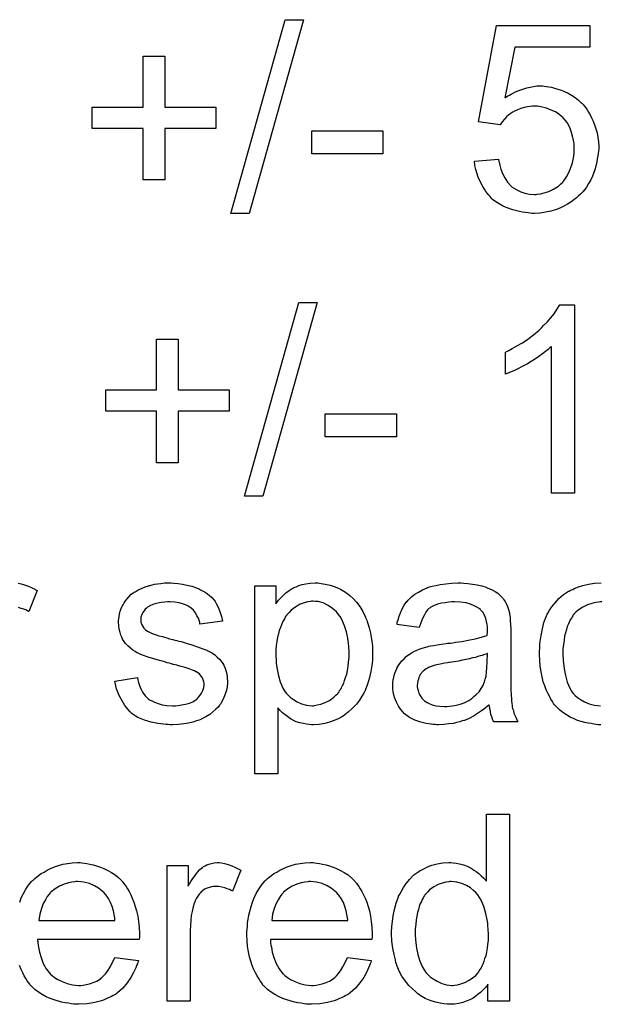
# Model space of a CAD drawing. Extents: x -2.2 to 8.3, y -2.9 to 5.2.
# Tile 114 of 205: x 4.964 to 5.212, y 0.195 to 0.616. Entities that reach past the tile are written whole.
import ezdxf

# ---------------------------------------------------------------- set-up
doc = ezdxf.new("R2010")
doc.units = 0
doc.layers.add('acc-ni-360-20-in-a_document', color=1, linetype='CONTINUOUS')

msp = doc.modelspace()

# ---------------------------------------------------------------- linework, layer by layer
at = {"layer": 'acc-ni-360-20-in-a_document', "color": 1}
for points in [[(5.062255, 0.532802), (5.054387, 0.532802), (5.077643, 0.615643), (5.085511, 0.615643), (5.062255, 0.532802)], [(5.207806, 0.603842), (5.175757, 0.603842), (5.171476, 0.582206), (5.171592, 0.582321), (5.171823, 0.582437), (5.17217, 0.582668), (5.172749, 0.583016), (5.173443, 0.583363), (5.174253, 0.583826), (5.176104, 0.584751), (5.178418, 0.585677), (5.180963, 0.586487), (5.18374, 0.587065), (5.185128, 0.587297), (5.187674, 0.587297), (5.188368, 0.587181), (5.189294, 0.587065), (5.190335, 0.586949), (5.191492, 0.586718), (5.192765, 0.586371), (5.195542, 0.585561), (5.197046, 0.584982), (5.19855, 0.584173), (5.200054, 0.583363), (5.201558, 0.582437), (5.202946, 0.58128), (5.204335, 0.580007), (5.20445, 0.579892), (5.204682, 0.57966), (5.205029, 0.579313), (5.205492, 0.578735), (5.20607, 0.577925), (5.206649, 0.577115), (5.207343, 0.576074), (5.208037, 0.574917), (5.208616, 0.573644), (5.20931, 0.572255), (5.209888, 0.570636), (5.210467, 0.569016), (5.21093, 0.56728), (5.211277, 0.565313), (5.211508, 0.563347), (5.211624, 0.561264), (5.211624, 0.561148), (5.211624, 0.560801), (5.211624, 0.560223), (5.211508, 0.559413), (5.211392, 0.558487), (5.211277, 0.557446), (5.211045, 0.556173), (5.210814, 0.5549), (5.21012, 0.551892), (5.208963, 0.548768), (5.208269, 0.547149), (5.207343, 0.545644), (5.206417, 0.544025), (5.20526, 0.542521), (5.205145, 0.542405), (5.204913, 0.542058), (5.20445, 0.541595), (5.203872, 0.541016), (5.203062, 0.540322), (5.202136, 0.539397), (5.200979, 0.538587), (5.199707, 0.537661), (5.198318, 0.536736), (5.196699, 0.535926), (5.194963, 0.535116), (5.193112, 0.534306), (5.191145, 0.533727), (5.188947, 0.533265), (5.186633, 0.532918), (5.184203, 0.532802), (5.183162, 0.532802), (5.182352, 0.532918), (5.181426, 0.533033), (5.180385, 0.533149), (5.179112, 0.533265), (5.177839, 0.533612), (5.174947, 0.534306), (5.172054, 0.535347), (5.17055, 0.536041), (5.169046, 0.536851), (5.167658, 0.537777), (5.166269, 0.538818), (5.166154, 0.538934), (5.165922, 0.53905), (5.165691, 0.539512), (5.165228, 0.539975), (5.16465, 0.540554), (5.164071, 0.541248), (5.163377, 0.542173), (5.162798, 0.543215), (5.162104, 0.544256), (5.16141, 0.545529), (5.160137, 0.548306), (5.159096, 0.551545), (5.158749, 0.553281), (5.158517, 0.555132), (5.168815, 0.555942), (5.168815, 0.555826), (5.168815, 0.555595), (5.168931, 0.555248), (5.169046, 0.554669), (5.169393, 0.553396), (5.169856, 0.551661), (5.17055, 0.549925), (5.171476, 0.547958), (5.172633, 0.546223), (5.174021, 0.544603), (5.174253, 0.544487), (5.174716, 0.544025), (5.175641, 0.543446), (5.176914, 0.542752), (5.178302, 0.542058), (5.180038, 0.541479), (5.182005, 0.541016), (5.184203, 0.540901), (5.184897, 0.540901), (5.18536, 0.541016), (5.186748, 0.541132), (5.188368, 0.541595), (5.190335, 0.542173), (5.192302, 0.543099), (5.194385, 0.544487), (5.19531, 0.545297), (5.196236, 0.546223), (5.196351, 0.546339), (5.196467, 0.546454), (5.196699, 0.546802), (5.197046, 0.547149), (5.197855, 0.548421), (5.198781, 0.550041), (5.199591, 0.552008), (5.200401, 0.554438), (5.200979, 0.55733), (5.201211, 0.558834), (5.201211, 0.560454), (5.201211, 0.56057), (5.201211, 0.560801), (5.201211, 0.561264), (5.201095, 0.561842), (5.201095, 0.562537), (5.200979, 0.563347), (5.200632, 0.565198), (5.200054, 0.567396), (5.199244, 0.569594), (5.198087, 0.571677), (5.196467, 0.573644), (5.196467, 0.57376), (5.196236, 0.573875), (5.195657, 0.574454), (5.194616, 0.575264), (5.193227, 0.576189), (5.191376, 0.576999), (5.189294, 0.577809), (5.186864, 0.578388), (5.185476, 0.578619), (5.183277, 0.578619), (5.182352, 0.578503), (5.181195, 0.578388), (5.179806, 0.57804), (5.178418, 0.577693), (5.176914, 0.577115), (5.17541, 0.576421), (5.175294, 0.576305), (5.174831, 0.576074), (5.174137, 0.575495), (5.173211, 0.574917), (5.172286, 0.574107), (5.17136, 0.573065), (5.170319, 0.572024), (5.169509, 0.570751), (5.160253, 0.572024), (5.168005, 0.613213), (5.207806, 0.613213), (5.207806, 0.603842)], [(5.026157, 0.578272), (5.047908, 0.578272), (5.047908, 0.569132), (5.026157, 0.569132), (5.026157, 0.547149), (5.016901, 0.547149), (5.016901, 0.569132), (4.995149, 0.569132), (4.995149, 0.578272), (5.016901, 0.578272), (5.016901, 0.600024), (5.026157, 0.600024), (5.026157, 0.578272)], [(5.119411, 0.558256), (5.088982, 0.558256), (5.088982, 0.56809), (5.119411, 0.56809), (5.119411, 0.558256)], [(5.06804, 0.411849), (5.060172, 0.411849), (5.083428, 0.49469), (5.091296, 0.49469), (5.06804, 0.411849)], [(5.201327, 0.413237), (5.191492, 0.413237), (5.191492, 0.475831), (5.191376, 0.475715), (5.190798, 0.475253), (5.190104, 0.474558), (5.188947, 0.473748), (5.187674, 0.472707), (5.186054, 0.47155), (5.184203, 0.470277), (5.18212, 0.469005), (5.182005, 0.469005), (5.181889, 0.468889), (5.181195, 0.468426), (5.180038, 0.467848), (5.178649, 0.467154), (5.177029, 0.466344), (5.175294, 0.465534), (5.173559, 0.464724), (5.171823, 0.46403), (5.171823, 0.473517), (5.171939, 0.473517), (5.17217, 0.473748), (5.172633, 0.473864), (5.173211, 0.474211), (5.173906, 0.474558), (5.174716, 0.475021), (5.176682, 0.476178), (5.178996, 0.477451), (5.18131, 0.479071), (5.18374, 0.480922), (5.18617, 0.482889), (5.186285, 0.483005), (5.186401, 0.48312), (5.186748, 0.483467), (5.187211, 0.483814), (5.188252, 0.484971), (5.189641, 0.48636), (5.191029, 0.48798), (5.192533, 0.489831), (5.193806, 0.491682), (5.194963, 0.493649), (5.201327, 0.493649), (5.201327, 0.413237)], [(5.031942, 0.457319), (5.053693, 0.457319), (5.053693, 0.448179), (5.031942, 0.448179), (5.031942, 0.426196), (5.022686, 0.426196), (5.022686, 0.448179), (5.000934, 0.448179), (5.000934, 0.457319), (5.022686, 0.457319), (5.022686, 0.479071), (5.031942, 0.479071), (5.031942, 0.457319)], [(5.125196, 0.437303), (5.094767, 0.437303), (5.094767, 0.447137), (5.125196, 0.447137), (5.125196, 0.437303)], [(5.030091, 0.374663), (5.031826, 0.374547), (5.033677, 0.374316), (5.035644, 0.373853), (5.037727, 0.37339), (5.039694, 0.372696), (5.039809, 0.372696), (5.039925, 0.37258), (5.040503, 0.372349), (5.041429, 0.371886), (5.042586, 0.371308), (5.043859, 0.370498), (5.045132, 0.369572), (5.046288, 0.368531), (5.04733, 0.367374), (5.047445, 0.367258), (5.047677, 0.366795), (5.04814, 0.365986), (5.048718, 0.36506), (5.049297, 0.363671), (5.049875, 0.362167), (5.050338, 0.360432), (5.050801, 0.358465), (5.041198, 0.357192), (5.041198, 0.357424), (5.041082, 0.357887), (5.040851, 0.358696), (5.040503, 0.359738), (5.039925, 0.360779), (5.039231, 0.361936), (5.038421, 0.363093), (5.037264, 0.364134), (5.037148, 0.36425), (5.036685, 0.364481), (5.035991, 0.364944), (5.03495, 0.365407), (5.033793, 0.36587), (5.032289, 0.366333), (5.030438, 0.366564), (5.028471, 0.36668), (5.027314, 0.36668), (5.026157, 0.366564), (5.024653, 0.366448), (5.023149, 0.366101), (5.021529, 0.365754), (5.020025, 0.365176), (5.018752, 0.364366), (5.018636, 0.36425), (5.018289, 0.364019), (5.017826, 0.363556), (5.017364, 0.362862), (5.016785, 0.362167), (5.016322, 0.361242), (5.015975, 0.3602), (5.015859, 0.359159), (5.015859, 0.359043), (5.015859, 0.358812), (5.015975, 0.358465), (5.015975, 0.358002), (5.016322, 0.356845), (5.017016, 0.355688), (5.017132, 0.355572), (5.017248, 0.355457), (5.017479, 0.35511), (5.017942, 0.354763), (5.018405, 0.354416), (5.019099, 0.353953), (5.019909, 0.353606), (5.020834, 0.353143), (5.02095, 0.353143), (5.021182, 0.353027), (5.021644, 0.352911), (5.022454, 0.352564), (5.023611, 0.352217), (5.025115, 0.35187), (5.026041, 0.351523), (5.027082, 0.351292), (5.028239, 0.350945), (5.029512, 0.350597), (5.029628, 0.350597), (5.029975, 0.350482), (5.030553, 0.350366), (5.031248, 0.350135), (5.032057, 0.349903), (5.033099, 0.349672), (5.035297, 0.348978), (5.037727, 0.348283), (5.040156, 0.347474), (5.042355, 0.346664), (5.04328, 0.346317), (5.04409, 0.345969), (5.044322, 0.345854), (5.044784, 0.345622), (5.045479, 0.345275), (5.04652, 0.344697), (5.047561, 0.344002), (5.048602, 0.343077), (5.049644, 0.342036), (5.050569, 0.340879), (5.050685, 0.340763), (5.050917, 0.3403), (5.051379, 0.339606), (5.051842, 0.338565), (5.052189, 0.337292), (5.052652, 0.335904), (5.052883, 0.334284), (5.052999, 0.332433), (5.052999, 0.332201), (5.052999, 0.331623), (5.052883, 0.330697), (5.052652, 0.329424), (5.052305, 0.328036), (5.051726, 0.326532), (5.051032, 0.324796), (5.050107, 0.323176), (5.049991, 0.322945), (5.049528, 0.322482), (5.04895, 0.321672), (5.048024, 0.320747), (5.046751, 0.319705), (5.045363, 0.318548), (5.043743, 0.317507), (5.041776, 0.316466), (5.04166, 0.316466), (5.041545, 0.31635), (5.040851, 0.316119), (5.039694, 0.315772), (5.03819, 0.315309), (5.036338, 0.314846), (5.034256, 0.314499), (5.032057, 0.314268), (5.029512, 0.314152), (5.028471, 0.314152), (5.027661, 0.314268), (5.026735, 0.314268), (5.025578, 0.314383), (5.024421, 0.314499), (5.023149, 0.31473), (5.020372, 0.315309), (5.017479, 0.316119), (5.014702, 0.317276), (5.01343, 0.31797), (5.012273, 0.31878), (5.012157, 0.318896), (5.012041, 0.319011), (5.011347, 0.319705), (5.010306, 0.320747), (5.009149, 0.322367), (5.007876, 0.324334), (5.006603, 0.326647), (5.005562, 0.32954), (5.004752, 0.33278), (5.014471, 0.334284), (5.014471, 0.334168), (5.014471, 0.334052), (5.014702, 0.333358), (5.014934, 0.332201), (5.015397, 0.330928), (5.015975, 0.32954), (5.016669, 0.328036), (5.017711, 0.326532), (5.018983, 0.325259), (5.019215, 0.325143), (5.019677, 0.324796), (5.020603, 0.324334), (5.02176, 0.323755), (5.023264, 0.323176), (5.025, 0.322714), (5.027082, 0.322367), (5.029512, 0.322251), (5.030669, 0.322251), (5.031826, 0.322367), (5.03333, 0.322598), (5.03495, 0.322945), (5.036685, 0.323408), (5.03819, 0.323986), (5.039578, 0.324912), (5.039694, 0.325028), (5.040156, 0.325375), (5.040619, 0.325953), (5.041313, 0.326763), (5.041892, 0.327689), (5.04247, 0.328846), (5.042818, 0.330003), (5.042933, 0.331391), (5.042933, 0.331507), (5.042933, 0.33197), (5.042818, 0.332548), (5.042586, 0.333358), (5.042239, 0.334168), (5.04166, 0.334978), (5.040966, 0.335904), (5.039925, 0.336598), (5.039809, 0.336713), (5.039462, 0.336829), (5.038884, 0.337176), (5.037958, 0.337523), (5.03657, 0.337986), (5.03576, 0.338333), (5.034834, 0.338565), (5.033793, 0.338912), (5.032636, 0.339259), (5.031363, 0.339606), (5.029859, 0.339953), (5.029743, 0.339953), (5.029396, 0.340069), (5.028818, 0.340184), (5.028124, 0.340416), (5.027198, 0.340647), (5.026157, 0.340994), (5.023958, 0.341573), (5.021413, 0.342383), (5.018983, 0.343077), (5.016669, 0.343887), (5.015628, 0.34435), (5.014818, 0.344697), (5.014587, 0.344812), (5.014124, 0.345044), (5.01343, 0.345507), (5.012504, 0.346085), (5.011463, 0.346895), (5.010422, 0.347821), (5.00938, 0.348862), (5.008455, 0.350135), (5.008339, 0.35025), (5.008108, 0.350713), (5.00776, 0.351523), (5.007413, 0.352449), (5.007066, 0.353606), (5.006719, 0.354994), (5.006488, 0.356382), (5.006372, 0.358002), (5.006372, 0.358234), (5.006372, 0.358696), (5.006488, 0.359391), (5.006603, 0.360432), (5.006835, 0.361473), (5.007066, 0.362746), (5.007529, 0.363903), (5.008108, 0.365176), (5.008223, 0.365291), (5.008455, 0.365754), (5.008802, 0.366333), (5.00938, 0.367142), (5.010074, 0.367952), (5.010884, 0.368994), (5.01181, 0.369919), (5.012967, 0.370729), (5.013083, 0.370845), (5.01343, 0.370961), (5.013892, 0.371308), (5.014587, 0.371655), (5.015512, 0.372118), (5.016554, 0.37258), (5.017826, 0.373043), (5.019215, 0.373506), (5.019446, 0.373622), (5.019909, 0.373737), (5.020719, 0.373969), (5.02176, 0.3742), (5.023033, 0.374432), (5.024421, 0.374547), (5.026041, 0.374779), (5.028818, 0.374779), (5.030091, 0.374663)], [(5.092221, 0.374663), (5.093031, 0.374547), (5.094767, 0.374316), (5.096849, 0.373853), (5.099048, 0.373159), (5.101246, 0.372118), (5.103444, 0.370845), (5.10356, 0.370845), (5.103676, 0.370613), (5.10437, 0.370151), (5.105411, 0.369225), (5.106684, 0.368068), (5.108072, 0.366564), (5.109461, 0.364713), (5.110849, 0.362514), (5.112006, 0.360085), (5.112006, 0.359969), (5.112122, 0.359738), (5.112238, 0.359391), (5.112469, 0.358928), (5.1127, 0.358234), (5.112932, 0.357424), (5.11351, 0.355572), (5.114089, 0.353259), (5.114551, 0.350713), (5.114899, 0.347821), (5.115014, 0.344812), (5.115014, 0.344697), (5.115014, 0.344465), (5.115014, 0.344002), (5.115014, 0.343308), (5.114899, 0.342498), (5.114899, 0.341573), (5.114667, 0.33949), (5.114204, 0.336945), (5.113626, 0.334284), (5.112816, 0.331507), (5.111775, 0.32873), (5.111775, 0.328614), (5.111659, 0.328383), (5.111428, 0.328036), (5.111196, 0.327573), (5.110386, 0.3263), (5.109345, 0.324681), (5.108072, 0.322945), (5.106453, 0.32121), (5.104601, 0.319474), (5.102403, 0.317854), (5.102287, 0.317854), (5.102172, 0.317739), (5.101824, 0.317507), (5.101362, 0.317276), (5.100205, 0.316697), (5.098585, 0.316003), (5.096618, 0.315309), (5.094535, 0.31473), (5.092106, 0.314268), (5.089676, 0.314152), (5.088866, 0.314152), (5.08794, 0.314268), (5.086783, 0.314383), (5.085395, 0.314615), (5.083891, 0.314962), (5.082387, 0.315425), (5.080883, 0.316119), (5.080767, 0.316235), (5.080189, 0.316466), (5.079494, 0.316929), (5.078569, 0.317623), (5.077643, 0.318317), (5.076486, 0.319243), (5.075445, 0.320284), (5.074519, 0.321441), (5.074519, 0.29321), (5.064685, 0.29321), (5.064685, 0.373506), (5.073594, 0.373506), (5.073594, 0.36587), (5.073709, 0.366101), (5.074172, 0.366564), (5.074751, 0.367374), (5.075676, 0.3683), (5.076718, 0.369457), (5.077875, 0.370498), (5.079263, 0.371539), (5.080651, 0.372465), (5.080883, 0.37258), (5.081346, 0.372812), (5.082271, 0.373159), (5.083428, 0.373622), (5.084817, 0.374084), (5.086436, 0.374432), (5.088288, 0.374663), (5.09037, 0.374779), (5.091643, 0.374779), (5.092221, 0.374663)], [(5.154005, 0.374663), (5.155741, 0.374547), (5.157708, 0.374316), (5.159675, 0.373969), (5.161641, 0.373506), (5.163493, 0.372928), (5.163724, 0.372812), (5.164302, 0.37258), (5.165112, 0.372233), (5.166154, 0.371771), (5.167311, 0.371076), (5.168468, 0.370382), (5.169509, 0.369457), (5.170435, 0.368531), (5.17055, 0.368415), (5.170782, 0.368068), (5.171129, 0.36749), (5.171592, 0.366795), (5.17217, 0.365754), (5.172633, 0.364713), (5.173096, 0.36344), (5.173443, 0.361936), (5.173443, 0.36182), (5.173559, 0.361473), (5.173674, 0.360779), (5.17379, 0.359853), (5.17379, 0.358581), (5.173906, 0.357077), (5.174021, 0.35511), (5.174021, 0.352911), (5.174021, 0.339722), (5.174021, 0.339606), (5.174021, 0.339143), (5.174021, 0.338449), (5.174021, 0.337523), (5.174021, 0.336482), (5.174021, 0.335209), (5.174137, 0.332433), (5.174137, 0.32954), (5.174253, 0.326647), (5.174368, 0.325375), (5.174368, 0.324218), (5.174484, 0.323176), (5.1746, 0.322367), (5.1746, 0.322251), (5.174716, 0.321788), (5.174831, 0.321094), (5.175178, 0.320168), (5.17541, 0.319127), (5.175873, 0.31797), (5.176451, 0.316697), (5.177029, 0.315425), (5.166732, 0.315425), (5.166617, 0.31554), (5.166501, 0.316003), (5.166269, 0.316582), (5.165922, 0.317507), (5.165575, 0.318548), (5.165344, 0.319821), (5.165112, 0.32121), (5.164881, 0.322714), (5.164765, 0.322714), (5.16465, 0.322482), (5.163955, 0.321904), (5.162914, 0.321094), (5.161526, 0.320053), (5.15979, 0.319011), (5.158055, 0.317854), (5.156203, 0.316813), (5.154237, 0.316003), (5.154005, 0.315887), (5.153311, 0.315772), (5.15227, 0.315425), (5.150997, 0.315077), (5.149377, 0.31473), (5.147526, 0.314499), (5.145443, 0.314268), (5.143361, 0.314152), (5.142435, 0.314152), (5.141741, 0.314268), (5.140931, 0.314268), (5.140006, 0.314383), (5.137923, 0.31473), (5.135609, 0.315309), (5.133064, 0.316119), (5.130749, 0.317276), (5.128667, 0.31878), (5.128435, 0.319011), (5.127857, 0.31959), (5.127047, 0.320631), (5.126122, 0.322019), (5.125196, 0.323755), (5.124386, 0.325722), (5.123807, 0.328152), (5.123692, 0.329309), (5.123576, 0.330697), (5.123576, 0.330928), (5.123576, 0.331391), (5.123692, 0.332201), (5.123807, 0.333242), (5.124039, 0.334515), (5.124386, 0.335788), (5.124849, 0.337176), (5.125427, 0.338449), (5.125543, 0.338565), (5.125774, 0.339027), (5.126237, 0.339722), (5.126816, 0.340531), (5.12751, 0.341457), (5.128435, 0.342383), (5.129361, 0.343308), (5.130518, 0.344118), (5.130634, 0.344234), (5.131097, 0.344465), (5.131675, 0.344928), (5.132601, 0.345391), (5.133642, 0.345854), (5.134915, 0.346432), (5.136187, 0.346895), (5.137691, 0.347358), (5.137807, 0.347358), (5.13827, 0.347474), (5.138964, 0.347705), (5.13989, 0.347821), (5.141047, 0.348052), (5.142551, 0.348283), (5.144286, 0.34863), (5.146369, 0.348862), (5.146485, 0.348862), (5.146948, 0.348978), (5.147526, 0.348978), (5.148336, 0.349093), (5.149261, 0.349209), (5.150418, 0.34944), (5.151691, 0.349556), (5.15308, 0.349788), (5.155856, 0.350366), (5.158865, 0.350945), (5.161526, 0.351639), (5.162798, 0.351986), (5.163955, 0.352333), (5.163955, 0.352449), (5.163955, 0.35268), (5.164071, 0.353374), (5.164071, 0.354184), (5.164071, 0.354647), (5.164071, 0.354878), (5.164071, 0.354994), (5.164071, 0.35511), (5.164071, 0.355804), (5.163955, 0.356961), (5.163724, 0.358234), (5.163377, 0.359622), (5.162798, 0.36101), (5.162104, 0.362283), (5.161179, 0.363324), (5.161063, 0.36344), (5.160484, 0.363903), (5.159559, 0.364366), (5.158402, 0.36506), (5.156782, 0.365638), (5.154931, 0.366217), (5.152617, 0.366564), (5.149956, 0.36668), (5.148799, 0.36668), (5.147642, 0.366564), (5.146022, 0.366333), (5.144402, 0.366101), (5.142667, 0.365638), (5.141047, 0.36506), (5.139658, 0.36425), (5.139543, 0.364134), (5.13908, 0.363787), (5.138501, 0.363209), (5.137807, 0.362283), (5.137113, 0.361126), (5.136303, 0.359622), (5.135609, 0.357771), (5.134915, 0.355688), (5.125312, 0.356961), (5.125312, 0.357077), (5.125427, 0.357192), (5.125427, 0.357539), (5.125543, 0.358002), (5.12589, 0.359043), (5.126353, 0.360548), (5.126931, 0.362052), (5.127626, 0.363671), (5.128551, 0.365291), (5.129592, 0.366795), (5.129708, 0.366911), (5.130171, 0.367374), (5.130865, 0.368068), (5.131791, 0.368994), (5.133064, 0.369919), (5.134568, 0.370845), (5.136303, 0.371886), (5.13827, 0.372696), (5.138386, 0.372696), (5.138501, 0.372812), (5.138849, 0.372928), (5.139311, 0.373043), (5.140468, 0.37339), (5.142088, 0.373737), (5.143939, 0.374084), (5.146253, 0.374432), (5.148683, 0.374663), (5.15146, 0.374779), (5.152733, 0.374779), (5.154005, 0.374663)], [(5.212549, 0.314152), (5.211392, 0.314152), (5.210583, 0.314268), (5.209541, 0.314383), (5.208384, 0.314615), (5.207111, 0.314846), (5.205723, 0.315077), (5.202599, 0.316003), (5.201095, 0.316697), (5.199475, 0.317392), (5.197855, 0.318317), (5.196351, 0.319358), (5.194847, 0.320515), (5.193459, 0.321904), (5.193343, 0.322019), (5.193112, 0.322251), (5.192765, 0.322714), (5.192302, 0.323292), (5.191839, 0.324102), (5.191145, 0.325143), (5.190566, 0.3263), (5.189872, 0.327573), (5.189178, 0.329077), (5.1886, 0.330813), (5.187905, 0.332548), (5.187443, 0.334631), (5.18698, 0.336713), (5.186633, 0.339143), (5.186401, 0.341573), (5.186285, 0.344234), (5.186285, 0.34435), (5.186285, 0.344697), (5.186285, 0.345159), (5.186285, 0.345854), (5.186401, 0.346664), (5.186401, 0.347589), (5.186517, 0.34863), (5.186633, 0.349788), (5.18698, 0.352333), (5.187558, 0.35511), (5.188252, 0.357887), (5.189294, 0.360663), (5.189294, 0.360779), (5.189409, 0.36101), (5.189641, 0.361358), (5.189872, 0.36182), (5.190566, 0.363093), (5.191608, 0.364597), (5.192996, 0.366333), (5.194616, 0.368068), (5.196583, 0.369804), (5.198781, 0.371192), (5.198897, 0.371192), (5.199128, 0.371308), (5.199475, 0.371539), (5.199938, 0.371771), (5.200517, 0.372002), (5.201211, 0.372349), (5.202946, 0.373043), (5.204913, 0.373622), (5.207343, 0.3742), (5.209888, 0.374663), (5.212665, 0.374779)], [(4.963447, 0.374663), (4.96472, 0.374432), (4.966224, 0.373969), (4.967844, 0.37339), (4.969695, 0.37258), (4.971662, 0.371539), (4.968075, 0.362514), (4.96796, 0.36263), (4.967497, 0.362862), (4.966803, 0.363209), (4.965877, 0.363556), (4.964836, 0.363903), (4.963563, 0.36425)], [(5.089445, 0.367027), (5.088866, 0.367027), (5.088403, 0.366911), (5.087246, 0.36668), (5.085742, 0.366333), (5.084007, 0.365638), (5.082155, 0.364597), (5.081114, 0.363903), (5.080189, 0.363093), (5.079263, 0.362167), (5.078337, 0.361126), (5.078337, 0.36101), (5.078106, 0.360895), (5.077875, 0.360548), (5.077643, 0.360085), (5.077296, 0.359391), (5.076833, 0.358696), (5.07637, 0.357771), (5.076023, 0.356845), (5.075561, 0.355688), (5.075098, 0.354416), (5.074751, 0.353027), (5.074288, 0.351523), (5.074056, 0.349788), (5.073825, 0.348052), (5.073594, 0.346201), (5.073594, 0.344118), (5.073594, 0.344002), (5.073594, 0.343655), (5.073594, 0.343077), (5.073709, 0.342267), (5.073709, 0.341341), (5.073825, 0.3403), (5.074172, 0.33787), (5.074751, 0.335094), (5.075445, 0.332433), (5.076602, 0.329771), (5.077296, 0.328614), (5.078106, 0.327573), (5.078337, 0.327342), (5.078916, 0.326763), (5.079842, 0.325838), (5.081114, 0.324912), (5.082734, 0.323986), (5.084585, 0.323061), (5.086668, 0.322482), (5.087825, 0.322367), (5.088982, 0.322251), (5.089676, 0.322251), (5.090139, 0.322367), (5.091296, 0.322598), (5.092916, 0.322945), (5.094651, 0.323639), (5.096502, 0.324565), (5.098354, 0.325953), (5.099279, 0.326763), (5.100205, 0.327689), (5.100205, 0.327805), (5.100436, 0.32792), (5.100667, 0.328267), (5.100899, 0.32873), (5.101362, 0.329309), (5.101709, 0.330118), (5.102172, 0.330928), (5.102634, 0.33197), (5.102981, 0.333011), (5.103444, 0.334399), (5.103907, 0.335788), (5.104254, 0.337292), (5.104486, 0.339027), (5.104717, 0.340879), (5.104948, 0.342846), (5.104948, 0.344928), (5.104948, 0.345044), (5.104948, 0.345391), (5.104948, 0.345969), (5.104833, 0.346779), (5.104833, 0.347705), (5.104717, 0.348746), (5.10437, 0.351176), (5.103791, 0.353837), (5.102981, 0.356498), (5.101824, 0.359159), (5.10113, 0.360432), (5.10032, 0.361473), (5.10032, 0.361589), (5.100089, 0.361705), (5.099511, 0.362399), (5.098585, 0.363209), (5.097312, 0.36425), (5.095692, 0.365291), (5.093841, 0.366217), (5.091759, 0.366795), (5.090602, 0.366911), (5.089445, 0.367027)], [(5.213012, 0.36668), (5.212318, 0.36668), (5.211739, 0.366564), (5.210467, 0.366448), (5.208731, 0.365986), (5.20688, 0.365407), (5.204797, 0.364481), (5.202831, 0.363093), (5.201905, 0.362283), (5.200979, 0.361358), (5.200979, 0.361242), (5.200748, 0.361126), (5.200517, 0.360779), (5.200285, 0.360316), (5.199938, 0.359738), (5.199475, 0.359043), (5.199128, 0.358234), (5.198665, 0.357308), (5.198203, 0.356151), (5.197855, 0.354878), (5.197393, 0.35349), (5.197046, 0.351986), (5.196814, 0.350366), (5.196583, 0.348515), (5.196351, 0.346548), (5.196351, 0.344465), (5.196351, 0.34435), (5.196351, 0.344002), (5.196351, 0.343308), (5.196467, 0.342614), (5.196467, 0.341573), (5.196583, 0.340531), (5.19693, 0.337986), (5.197393, 0.335209), (5.198203, 0.332317), (5.199244, 0.329771), (5.199938, 0.328499), (5.200748, 0.327457), (5.200979, 0.327226), (5.201558, 0.326647), (5.202599, 0.325838), (5.203872, 0.324912), (5.205607, 0.323871), (5.207574, 0.323061), (5.209888, 0.322482), (5.211161, 0.322367), (5.212434, 0.322251)], [(5.164071, 0.344581), (5.163955, 0.344581), (5.16384, 0.344465), (5.163493, 0.34435), (5.16303, 0.344234), (5.162451, 0.344002), (5.161757, 0.343771), (5.160947, 0.34354), (5.160022, 0.343308), (5.15898, 0.342961), (5.157708, 0.34273), (5.156435, 0.342383), (5.154931, 0.342036), (5.153311, 0.341688), (5.151691, 0.341341), (5.14984, 0.34111), (5.147873, 0.340763), (5.147642, 0.340763), (5.146948, 0.340647), (5.145791, 0.340416), (5.144518, 0.340184), (5.143129, 0.339953), (5.141741, 0.339606), (5.140468, 0.339259), (5.139311, 0.338796), (5.139196, 0.338796), (5.138849, 0.338565), (5.138386, 0.338333), (5.137923, 0.337986), (5.136534, 0.33706), (5.135377, 0.335672), (5.135377, 0.335556), (5.135146, 0.335325), (5.13503, 0.334862), (5.134799, 0.334284), (5.134568, 0.333589), (5.134336, 0.332895), (5.134221, 0.33197), (5.134105, 0.331044), (5.134105, 0.330928), (5.134105, 0.33035), (5.134221, 0.329656), (5.134452, 0.32873), (5.134799, 0.327689), (5.135377, 0.326647), (5.136072, 0.32549), (5.136997, 0.324449), (5.137113, 0.324334), (5.137576, 0.324102), (5.13827, 0.323639), (5.139196, 0.323176), (5.140468, 0.322714), (5.141972, 0.322251), (5.143708, 0.322019), (5.145791, 0.321904), (5.146716, 0.321904), (5.147873, 0.322019), (5.149146, 0.322251), (5.150766, 0.322482), (5.152385, 0.322945), (5.154121, 0.323524), (5.155856, 0.324334), (5.156088, 0.324449), (5.156551, 0.324796), (5.15736, 0.325375), (5.158286, 0.326185), (5.159327, 0.32711), (5.160484, 0.328267), (5.16141, 0.329656), (5.162336, 0.33116), (5.162451, 0.331276), (5.162567, 0.331738), (5.162798, 0.332548), (5.163145, 0.333589), (5.163493, 0.334978), (5.163724, 0.336598), (5.16384, 0.338565), (5.163955, 0.340879), (5.164071, 0.344581)], [(5.173443, 0.19586), (5.164302, 0.19586), (5.164302, 0.203149), (5.164187, 0.203034), (5.164071, 0.202802), (5.163724, 0.202339), (5.163261, 0.201761), (5.162683, 0.201182), (5.161989, 0.200488), (5.161179, 0.199678), (5.160137, 0.198868), (5.159096, 0.198059), (5.157939, 0.197249), (5.156551, 0.196554), (5.155047, 0.195976), (5.153542, 0.195397), (5.151807, 0.194935), (5.149956, 0.194703), (5.147989, 0.194588), (5.147295, 0.194588), (5.146832, 0.194703), (5.145443, 0.194819), (5.143824, 0.19505), (5.141857, 0.195513), (5.139658, 0.196207), (5.13746, 0.197133), (5.135262, 0.198406), (5.135146, 0.198406), (5.13503, 0.198637), (5.134336, 0.1991), (5.133295, 0.200025), (5.132022, 0.201182), (5.130518, 0.202686), (5.129014, 0.204538), (5.12751, 0.20662), (5.126237, 0.20905), (5.126237, 0.209166), (5.126122, 0.209397), (5.126006, 0.209744), (5.125774, 0.210207), (5.125543, 0.210901), (5.125196, 0.211711), (5.124965, 0.212521), (5.124733, 0.213562), (5.124155, 0.215876), (5.123576, 0.218537), (5.123229, 0.221546), (5.123113, 0.224785), (5.123113, 0.224901), (5.123113, 0.225132), (5.123113, 0.225595), (5.123113, 0.226289), (5.123229, 0.226983), (5.123229, 0.227909), (5.12346, 0.229992), (5.123807, 0.232421), (5.124386, 0.235083), (5.12508, 0.237859), (5.126006, 0.24052), (5.126006, 0.240636), (5.126122, 0.240868), (5.126353, 0.241215), (5.126584, 0.241677), (5.127279, 0.24295), (5.128204, 0.24457), (5.129361, 0.246305), (5.130865, 0.248041), (5.132601, 0.249892), (5.134683, 0.251396), (5.134799, 0.251396), (5.134915, 0.251512), (5.135262, 0.251743), (5.135725, 0.251975), (5.136882, 0.252553), (5.138501, 0.253363), (5.140353, 0.254057), (5.142551, 0.254636), (5.144981, 0.255099), (5.147526, 0.255214), (5.148452, 0.255214), (5.149377, 0.255099), (5.15065, 0.254983), (5.152154, 0.254636), (5.153774, 0.254289), (5.155394, 0.25371), (5.156898, 0.2529), (5.157129, 0.252785), (5.157592, 0.252553), (5.158286, 0.251975), (5.159212, 0.251396), (5.160369, 0.250586), (5.16141, 0.249545), (5.162567, 0.248504), (5.163608, 0.247231), (5.163608, 0.275925), (5.173443, 0.275925), (5.173443, 0.19586)], [(4.990752, 0.255099), (4.991678, 0.254983), (4.992835, 0.254751), (4.994108, 0.25452), (4.995612, 0.254173), (4.997, 0.253826), (4.99862, 0.253247), (5.000124, 0.252669), (5.001744, 0.251859), (5.003364, 0.250933), (5.004984, 0.249892), (5.006488, 0.248619), (5.007876, 0.247231), (5.007992, 0.247115), (5.008223, 0.246884), (5.00857, 0.246421), (5.009033, 0.245727), (5.009612, 0.244917), (5.01019, 0.243991), (5.010884, 0.242834), (5.011578, 0.241446), (5.012273, 0.239942), (5.012967, 0.238322), (5.013545, 0.236471), (5.014124, 0.234504), (5.014587, 0.232306), (5.014934, 0.229992), (5.015165, 0.227562), (5.015281, 0.224901), (5.015281, 0.224785), (5.015281, 0.224322), (5.015281, 0.223512), (5.015165, 0.222356), (4.971778, 0.222356), (4.971778, 0.22224), (4.971778, 0.221893), (4.971893, 0.22143), (4.971893, 0.220736), (4.972009, 0.219926), (4.97224, 0.219), (4.972588, 0.216918), (4.973282, 0.214604), (4.974207, 0.212058), (4.97548, 0.209744), (4.9771, 0.207662), (4.977216, 0.207662), (4.977331, 0.20743), (4.978025, 0.206852), (4.979067, 0.206042), (4.980455, 0.205232), (4.982306, 0.204306), (4.984389, 0.203496), (4.986703, 0.202918), (4.987976, 0.202802), (4.989364, 0.202686), (4.99029, 0.202686), (4.991331, 0.202802), (4.992604, 0.203034), (4.993992, 0.203381), (4.995612, 0.203844), (4.997116, 0.204538), (4.99862, 0.205463), (4.998736, 0.205579), (4.999314, 0.206042), (5.000008, 0.206736), (5.000818, 0.207662), (5.001744, 0.208934), (5.002785, 0.210554), (5.003827, 0.212405), (5.004752, 0.214604), (5.014934, 0.213331), (5.014934, 0.213215), (5.014818, 0.212984), (5.014702, 0.212521), (5.014471, 0.211827), (5.014124, 0.211133), (5.013777, 0.210207), (5.012851, 0.20824), (5.011694, 0.206042), (5.010074, 0.203728), (5.008223, 0.20153), (5.005909, 0.199447), (5.005793, 0.199447), (5.005562, 0.199215), (5.005215, 0.198984), (5.004752, 0.198637), (5.004058, 0.19829), (5.003364, 0.197943), (5.002438, 0.19748), (5.001397, 0.197017), (5.00024, 0.196554), (4.999083, 0.196092), (4.99619, 0.195397), (4.992951, 0.194819), (4.989364, 0.194588), (4.988091, 0.194588), (4.987282, 0.194703), (4.98624, 0.194819), (4.984967, 0.19505), (4.983579, 0.195282), (4.982075, 0.195513), (4.978835, 0.196439), (4.9771, 0.197133), (4.97548, 0.197827), (4.973745, 0.198753), (4.972125, 0.199794), (4.970621, 0.200951), (4.969117, 0.202339), (4.969001, 0.202455), (4.96877, 0.202686), (4.968422, 0.203149), (4.96796, 0.203844), (4.967381, 0.204653), (4.966803, 0.205579), (4.966108, 0.206736), (4.965414, 0.208009), (4.96472, 0.209513), (4.964026, 0.211133)], [(4.964141, 0.238206), (4.964836, 0.240173), (4.965761, 0.242024), (4.966803, 0.24376), (4.96796, 0.245495), (4.969232, 0.247115), (4.969348, 0.247231), (4.969579, 0.247462), (4.970042, 0.24781), (4.970621, 0.248388), (4.971315, 0.248966), (4.97224, 0.249661), (4.973282, 0.250471), (4.974555, 0.251165), (4.975827, 0.251975), (4.977331, 0.252669), (4.978951, 0.253363), (4.980687, 0.253942), (4.982538, 0.25452), (4.984505, 0.254867), (4.986587, 0.255099), (4.988786, 0.255214), (4.989943, 0.255214), (4.990752, 0.255099)], [(5.050454, 0.255099), (5.051726, 0.254867), (5.05323, 0.254404), (5.05485, 0.253826), (5.056702, 0.253016), (5.058668, 0.251975), (5.055082, 0.24295), (5.054966, 0.243066), (5.054503, 0.243297), (5.053809, 0.243644), (5.052883, 0.243991), (5.051842, 0.244339), (5.050569, 0.244686), (5.049297, 0.244917), (5.048024, 0.245033), (5.047445, 0.245033), (5.046867, 0.244917), (5.046057, 0.244801), (5.045247, 0.24457), (5.044206, 0.244223), (5.043165, 0.24376), (5.042239, 0.243066), (5.042123, 0.24295), (5.041776, 0.242719), (5.041429, 0.242256), (5.040851, 0.241677), (5.040272, 0.240868), (5.039694, 0.239942), (5.039115, 0.238901), (5.038652, 0.237628), (5.038537, 0.237397), (5.038421, 0.236702), (5.03819, 0.235661), (5.037842, 0.234273), (5.037495, 0.232537), (5.037264, 0.23057), (5.037148, 0.228488), (5.037033, 0.226174), (5.037033, 0.19586), (5.027198, 0.19586), (5.027198, 0.253942), (5.036107, 0.253942), (5.036107, 0.245148), (5.036223, 0.245264), (5.036685, 0.246074), (5.037264, 0.247115), (5.03819, 0.248388), (5.039115, 0.249661), (5.040156, 0.251049), (5.041198, 0.252206), (5.042239, 0.253132), (5.042355, 0.253247), (5.042702, 0.253479), (5.043396, 0.253826), (5.04409, 0.254173), (5.045016, 0.25452), (5.046173, 0.254867), (5.04733, 0.255099), (5.048602, 0.255214), (5.049412, 0.255214), (5.050454, 0.255099)], [(5.090255, 0.255099), (5.09118, 0.254983), (5.092337, 0.254751), (5.09361, 0.25452), (5.095114, 0.254173), (5.096502, 0.253826), (5.098122, 0.253247), (5.099626, 0.252669), (5.101246, 0.251859), (5.102866, 0.250933), (5.104486, 0.249892), (5.10599, 0.248619), (5.107378, 0.247231), (5.107494, 0.247115), (5.107725, 0.246884), (5.108072, 0.246421), (5.108535, 0.245727), (5.109114, 0.244917), (5.109692, 0.243991), (5.110386, 0.242834), (5.111081, 0.241446), (5.111775, 0.239942), (5.112469, 0.238322), (5.113047, 0.236471), (5.113626, 0.234504), (5.114089, 0.232306), (5.114436, 0.229992), (5.114667, 0.227562), (5.114783, 0.224901), (5.114783, 0.224785), (5.114783, 0.224322), (5.114783, 0.223512), (5.114667, 0.222356), (5.07128, 0.222356), (5.07128, 0.22224), (5.07128, 0.221893), (5.071395, 0.22143), (5.071395, 0.220736), (5.071511, 0.219926), (5.071743, 0.219), (5.07209, 0.216918), (5.072784, 0.214604), (5.073709, 0.212058), (5.074982, 0.209744), (5.076602, 0.207662), (5.076718, 0.207662), (5.076833, 0.20743), (5.077528, 0.206852), (5.078569, 0.206042), (5.079957, 0.205232), (5.081808, 0.204306), (5.083891, 0.203496), (5.086205, 0.202918), (5.087478, 0.202802), (5.088866, 0.202686), (5.089792, 0.202686), (5.090833, 0.202802), (5.092106, 0.203034), (5.093494, 0.203381), (5.095114, 0.203844), (5.096618, 0.204538), (5.098122, 0.205463), (5.098238, 0.205579), (5.098816, 0.206042), (5.099511, 0.206736), (5.10032, 0.207662), (5.101246, 0.208934), (5.102287, 0.210554), (5.103329, 0.212405), (5.104254, 0.214604), (5.114436, 0.213331), (5.114436, 0.213215), (5.11432, 0.212984), (5.114204, 0.212521), (5.113973, 0.211827), (5.113626, 0.211133), (5.113279, 0.210207), (5.112353, 0.20824), (5.111196, 0.206042), (5.109576, 0.203728), (5.107725, 0.20153), (5.105411, 0.199447), (5.105296, 0.199447), (5.105064, 0.199215), (5.104717, 0.198984), (5.104254, 0.198637), (5.10356, 0.19829), (5.102866, 0.197943), (5.10194, 0.19748), (5.100899, 0.197017), (5.099742, 0.196554), (5.098585, 0.196092), (5.095692, 0.195397), (5.092453, 0.194819), (5.088866, 0.194588), (5.087593, 0.194588), (5.086783, 0.194703), (5.085742, 0.194819), (5.08447, 0.19505), (5.083081, 0.195282), (5.081577, 0.195513), (5.078337, 0.196439), (5.076602, 0.197133), (5.074982, 0.197827), (5.073247, 0.198753), (5.071627, 0.199794), (5.070123, 0.200951), (5.068619, 0.202339), (5.068503, 0.202455), (5.068271, 0.202686), (5.067924, 0.203149), (5.067462, 0.203844), (5.066883, 0.204653), (5.066305, 0.205579), (5.06561, 0.206736), (5.064916, 0.208009), (5.064222, 0.209513), (5.063528, 0.211133), (5.062949, 0.212984), (5.062371, 0.214951), (5.061908, 0.217033), (5.061561, 0.219347), (5.061329, 0.221777), (5.061214, 0.224322), (5.061214, 0.224438), (5.061214, 0.225017), (5.061214, 0.225711), (5.061329, 0.226752), (5.061445, 0.228025), (5.061561, 0.229413), (5.061792, 0.231033), (5.062139, 0.232653), (5.063065, 0.236355), (5.063644, 0.238206), (5.064338, 0.240173), (5.065263, 0.242024), (5.066305, 0.24376), (5.067462, 0.245495), (5.068734, 0.247115), (5.06885, 0.247231), (5.069081, 0.247462), (5.069544, 0.24781), (5.070123, 0.248388), (5.070817, 0.248966), (5.071743, 0.249661), (5.072784, 0.250471), (5.074056, 0.251165), (5.075329, 0.251975), (5.076833, 0.252669), (5.078453, 0.253363), (5.080189, 0.253942), (5.08204, 0.25452), (5.084007, 0.254867), (5.086089, 0.255099), (5.088288, 0.255214), (5.089445, 0.255214), (5.090255, 0.255099)], [(4.988901, 0.247115), (4.988207, 0.247115), (4.987744, 0.247), (4.986472, 0.246884), (4.984967, 0.246537), (4.983116, 0.245958), (4.981149, 0.245148), (4.979298, 0.243991), (4.977447, 0.242487), (4.977216, 0.242256), (4.976753, 0.241677), (4.975943, 0.240636), (4.975133, 0.239248), (4.974207, 0.237628), (4.973398, 0.235545), (4.972703, 0.233116), (4.972356, 0.230454), (5.004868, 0.230454), (5.004868, 0.23057), (5.004868, 0.230802), (5.004752, 0.231149), (5.004752, 0.231612), (5.004521, 0.233), (5.004174, 0.234504), (5.003595, 0.236355), (5.003017, 0.238091), (5.002091, 0.239826), (5.00105, 0.24133), (5.00105, 0.241446), (5.000818, 0.241562), (5.00024, 0.242256), (4.999199, 0.243181), (4.99781, 0.244223), (4.996075, 0.245264), (4.993992, 0.24619), (4.991562, 0.246884), (4.99029, 0.247), (4.988901, 0.247115)], [(5.088403, 0.247115), (5.087709, 0.247115), (5.087246, 0.247), (5.085974, 0.246884), (5.08447, 0.246537), (5.082618, 0.245958), (5.080651, 0.245148), (5.0788, 0.243991), (5.076949, 0.242487), (5.076718, 0.242256), (5.076255, 0.241677), (5.075445, 0.240636), (5.074635, 0.239248), (5.073709, 0.237628), (5.0729, 0.235545), (5.072205, 0.233116), (5.071858, 0.230454), (5.10437, 0.230454), (5.10437, 0.23057), (5.10437, 0.230802), (5.104254, 0.231149), (5.104254, 0.231612), (5.104023, 0.233), (5.103676, 0.234504), (5.103097, 0.236355), (5.102519, 0.238091), (5.101593, 0.239826), (5.100552, 0.24133), (5.100552, 0.241446), (5.10032, 0.241562), (5.099742, 0.242256), (5.098701, 0.243181), (5.097312, 0.244223), (5.095577, 0.245264), (5.093494, 0.24619), (5.091064, 0.246884), (5.089792, 0.247), (5.088403, 0.247115)], [(5.148567, 0.247115), (5.147989, 0.247115), (5.147526, 0.247), (5.146253, 0.246884), (5.144749, 0.246421), (5.143014, 0.245843), (5.141163, 0.244801), (5.139311, 0.243529), (5.138386, 0.242603), (5.137576, 0.241677), (5.137576, 0.241562), (5.137344, 0.241446), (5.137229, 0.241099), (5.136882, 0.240636), (5.136534, 0.240058), (5.136187, 0.239363), (5.13584, 0.238554), (5.135377, 0.237628), (5.134915, 0.236471), (5.134568, 0.235198), (5.134221, 0.23381), (5.133873, 0.232306), (5.133642, 0.230686), (5.133411, 0.228835), (5.133179, 0.226868), (5.133179, 0.224785), (5.133179, 0.224669), (5.133179, 0.224322), (5.133179, 0.223744), (5.133295, 0.222934), (5.133295, 0.222008), (5.133411, 0.220967), (5.133758, 0.218537), (5.134336, 0.215876), (5.135146, 0.2131), (5.136303, 0.210438), (5.136997, 0.209281), (5.137807, 0.208124), (5.137923, 0.208124), (5.138039, 0.207893), (5.138617, 0.207315), (5.139658, 0.206389), (5.140931, 0.205463), (5.142551, 0.204422), (5.144518, 0.203496), (5.1466, 0.202918), (5.147757, 0.202802), (5.148914, 0.202686), (5.149493, 0.202686), (5.149956, 0.202802), (5.151228, 0.202918), (5.152733, 0.203381), (5.154468, 0.203959), (5.156319, 0.204885), (5.15817, 0.206157), (5.159096, 0.206967), (5.159906, 0.207893), (5.159906, 0.208009), (5.160137, 0.208124), (5.160369, 0.208471), (5.1606, 0.208934), (5.160947, 0.209513), (5.16141, 0.210091), (5.161757, 0.211017), (5.16222, 0.211942), (5.162683, 0.212984), (5.16303, 0.214141), (5.163493, 0.215529), (5.16384, 0.216918), (5.164071, 0.218537), (5.164302, 0.220157), (5.164534, 0.222008), (5.164534, 0.223975), (5.164534, 0.224091), (5.164534, 0.224554), (5.164534, 0.225132), (5.164418, 0.225942), (5.164418, 0.226868), (5.164302, 0.228025), (5.164187, 0.229298), (5.163955, 0.230686), (5.163377, 0.233463), (5.162567, 0.236355), (5.16141, 0.239132), (5.160716, 0.240289), (5.159906, 0.241446), (5.159906, 0.241562), (5.159675, 0.241677), (5.159096, 0.242372), (5.158055, 0.243297), (5.156782, 0.244339), (5.155162, 0.24538), (5.153195, 0.24619), (5.150997, 0.246884), (5.14984, 0.247), (5.148567, 0.247115)]]:
    msp.add_lwpolyline(points, dxfattribs=at)

doc.saveas('drawing.dxf')
